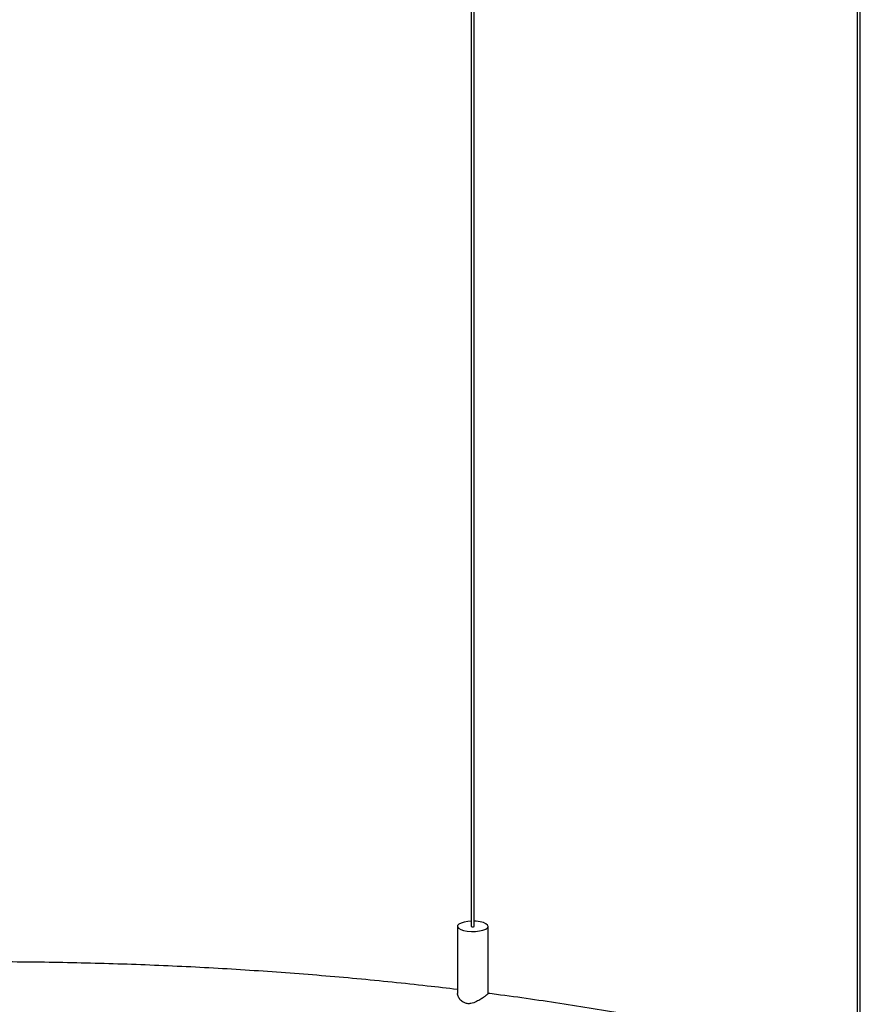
# Paper-space layout '_Dimétrica' of a CAD drawing. Header units: millimetres. Extents: x -788 to 211, y -444 to 934.
# Tile 6 of 7: x -277 to -3, y -76 to 245. Entities that reach past the tile are written whole.
import ezdxf

# ---------------------------------------------------------------- set-up
doc = ezdxf.new("R2010")
doc.units = ezdxf.units.MM

psp = doc.layouts.new('_Dimétrica')

# ---------------------------------------------------------------- linework, layer by layer
at = {"color": 7, "linetype": 'Continuous', "lineweight": 25}
for p, q in [((-130.14, 887.7), (-130.14, -50.95)), ((-129.14, -50.95), (-129.14, 887.7)), ((-4.25, 631.3), (-4.25, -307.34)), ((-3.25, -307.34), (-3.25, 631.3)), ((-134.64, -50.95), (-134.64, -72.85)), ((-124.64, -72.88), (-124.64, -50.95))]:
    psp.add_line(p, q, dxfattribs=at)
at = {"color": 7, "linetype": 'Continuous', "lineweight": 25, "flags": 128}
for points in [[(-130.14, -49.29), (-131.22, -49.37), (-132.45, -49.57), (-133.46, -49.87), (-134.19, -50.25), (-134.58, -50.69), (-134.61, -51.14), (-134.27, -51.58), (-133.58, -51.97), (-132.61, -52.29), (-131.41, -52.51)], [(-131.41, -52.51), (-130.08, -52.61), (-128.72, -52.59), (-127.43, -52.44), (-126.3, -52.19), (-125.42, -51.84), (-124.86, -51.43), (-124.64, -50.98), (-124.8, -50.53), (-125.32, -50.11), (-126.16, -49.75), (-127.26, -49.48), (-128.53, -49.32), (-129.14, -49.29)], [(-130.14, -50.95), (-130.14, -50.95), (-130.1, -51.02), (-129.99, -51.07), (-129.82, -51.1)], [(-129.82, -51.1), (-129.63, -51.12), (-129.44, -51.1), (-129.28, -51.06), (-129.18, -51.01), (-129.14, -50.95)]]:
    psp.add_lwpolyline(points, dxfattribs=at)
at = {"color": 7, "linetype": 'Continuous', "lineweight": 25}
for points, knots in [([(-134.64, -71.57), (-137.91, -71.18), (-144.95, -70.34), (-155.88, -69.18), (-167.39, -68.05), (-178.98, -67.03), (-190.65, -66.11), (-202.39, -65.3), (-214.18, -64.59), (-226.03, -63.98), (-237.92, -63.48), (-249.84, -63.09), (-261.79, -62.8), (-273.76, -62.61), (-285.74, -62.53), (-297.72, -62.56), (-309.7, -62.69), (-321.66, -62.93), (-333.6, -63.27), (-345.35, -63.71), (-353.1, -64.08), (-356.9, -64.27)], [0, 0, 0, 0, 0.046152, 0.099285, 0.152412, 0.205534, 0.258651, 0.311764, 0.364874, 0.417981, 0.471085, 0.524188, 0.577288, 0.630388, 0.683487, 0.736585, 0.789684, 0.842783, 0.895883, 0.948984, 1, 1, 1, 1]), ([(-124.7, -72.88), (-124.69, -72.9), (-124.66, -72.96), (-125.1, -73.35), (-125.91, -73.97), (-127.02, -74.73), (-128.46, -75.57), (-130.01, -76.17), (-131.44, -76.24), (-132.64, -75.85), (-133.65, -75.04), (-134.46, -73.92), (-134.57, -73.22), (-134.63, -72.85)], [0, 0, 0, 0, 0.04957, 0.142729, 0.227364, 0.315589, 0.418365, 0.53769, 0.612417, 0.687257, 0.784587, 0.884775, 1, 1, 1, 1]), ([(-4.25, -96.09), (-5.42, -95.77), (-9.7, -94.6), (-17.3, -92.67), (-27.03, -90.3), (-36.95, -88.03), (-47.04, -85.84), (-57.3, -83.75), (-67.72, -81.74), (-78.29, -79.83), (-89, -78.02), (-99.85, -76.3), (-110.83, -74.68), (-119.12, -73.52), (-123.79, -72.93), (-124.71, -72.82)], [0, 0, 0, 0, 0.032343, 0.118501, 0.20463, 0.290732, 0.376809, 0.462863, 0.548897, 0.634911, 0.720907, 0.806887, 0.892853, 0.978805, 1, 1, 1, 1])]:
    psp.add_open_spline(points, degree=3, knots=knots, dxfattribs=at)

doc.saveas('drawing.dxf')
